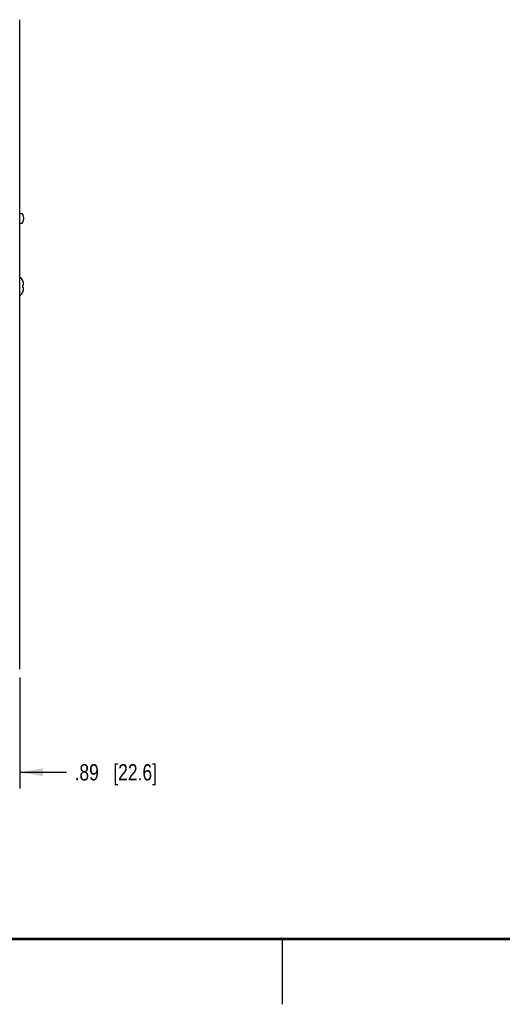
# Model space of a CAD drawing. Header units: inches. Extents: x 0 to 34, y 0 to 22.
# Tile 25 of 37: x 19.2 to 22.9, y 0 to 7.5. Entities that reach past the tile are written whole.
import ezdxf

# ---------------------------------------------------------------- set-up
doc = ezdxf.new("R2010")
doc.units = ezdxf.units.IN
doc.header["$LTSCALE"] = 1.87
doc.header["$MEASUREMENT"] = 0
doc.layers.get('0').update_dxf_attribs({"linetype": 'CONTINUOUS'})
doc.layers.add('3_ALL_AXES', color=7, linetype='CONTINUOUS')
doc.layers.add('DIMENSIONS', color=7, linetype='CONTINUOUS')
doc.styles.get("Standard").update_dxf_attribs({"font": 'txt', "width": 0.8})
doc.dimstyles.new('DIMSTYLE_1', dxfattribs={"dimtxt": 0.125, "dimasz": 0.18, "dimexe": 0.18, "dimexo": 0.0625, "dimgap": 0.09, "dimtad": 0, "dimtih": 1, "dimtoh": 1, "dimlfac": 2, "dimzin": 4, "dimdsep": 46, "dimtxsty": 'STANDARD', "dimblk": '_FILLED', "dimblk1": '_FILLED', "dimblk2": '_FILLED', "dimcen": 0.09, "dimadec": 0, "dimazin": 0, "dimtfac": 1, "dimtofl": 0, "dimtmove": 0, "dimatfit": 3, "dimldrblk": '_FILLED', "dimfxl": 1, "dimtolj": 1, "dimtzin": 4, "dimarcsym": 0})

# ---------------------------------------------------------------- blocks, each defined once
blk = doc.blocks.new('_FILLED')
at = {"color": 0, "linetype": 'BYBLOCK'}
blk.add_solid([(0, 0), (-1, 0.174), (-1, -0.174)], dxfattribs=at)
blk = doc.blocks.new('*D10')
at = {"layer": 'DIMENSIONS', "color": 2, "linetype": 'CONTINUOUS'}
for p, q in [((18.7906, 2.8113), (18.7906, 1.6538)), ((19.2351, 2.5063), (19.2351, 1.6538)), ((18.7906, 1.7788), (18.4306, 1.7788)), ((19.2351, 1.7788), (19.5937, 1.7788))]:
    blk.add_line(p, q, dxfattribs=at)
at = {"layer": 'DIMENSIONS', "color": 2, "linetype": 'CONTINUOUS', "xscale": 0.18, "yscale": 0.18, "zscale": 0.18}
blk.add_blockref('_FILLED', (18.7906, 1.7788), dxfattribs=at)
at = {"layer": 'DIMENSIONS', "color": 2, "linetype": 'CONTINUOUS', "xscale": 0.18, "yscale": 0.18, "zscale": 0.18, "rotation": 180}
blk.add_blockref('_FILLED', (19.2351, 1.7788), dxfattribs=at)
at = {"layer": 'DIMENSIONS', "color": 2, "linetype": 'CONTINUOUS', "insert": (19.6562, 1.8413), "char_height": 0.125, "width": 1.025, "attachment_point": 1, "line_spacing_factor": 0.9}
blk.add_mtext('.89{\\Ftxt.shx;\\W1.000000;\\H0.125000; }[22.6]', dxfattribs=at)

msp = doc.modelspace()

# ---------------------------------------------------------------- linework, layer by layer
at = {"color": 3, "linetype": 'CONTINUOUS'}
msp.add_line((19.23509, 2.56878), (19.23509, 7.54878), dxfattribs=at)
at = {"color": 7, "linetype": 'CONTINUOUS'}
for p, q in [((19.25906, 5.54773), (19.25906, 5.54867)), ((19.25906, 5.51291), (19.26444, 5.51349)), ((19.25906, 5.49465), (19.25906, 5.51291)), ((19.26444, 5.49407), (19.25906, 5.49465)), ((19.25906, 5.4589), (19.25906, 5.45984))]:
    msp.add_line(p, q, dxfattribs=at)
at = {"color": 2, "linetype": 'CONTINUOUS'}
msp.add_line((21.25002, 0), (21.25002, 0.5), dxfattribs=at)
at = {"color": 7, "linetype": 'CONTINUOUS', "const_width": 0.02}
msp.add_lwpolyline([(0.50002, 0.5), (33.50002, 0.5)], dxfattribs=at)
at = {"color": 7, "linetype": 'CONTINUOUS'}
for centre, radius, start, end in [((19.20643, 5.52469), 0.05783, 24.494554, 60.282965), ((19.20423, 5.52353), 0.05993, 16.70484, 23.817268), ((19.13858, 5.50381), 0.12848, 14.791482, 16.710699), ((19.13857, 5.50381), 0.1285, 13.899799, 14.791458), ((19.13855, 5.5038), 0.12852, 13.090042, 13.899799), ((19.13852, 5.5038), 0.12854, 11.594956, 13.089996), ((19.17079, 5.5146), 0.09485, 8.118298, 9.119605), ((19.17074, 5.51459), 0.0949, 7.736699, 8.118341), ((19.17069, 5.51459), 0.09495, 7.109803, 7.736675), ((19.17064, 5.51458), 0.095, 6.63629, 7.10981), ((19.17058, 5.51457), 0.09506, 6.093611, 6.63628), ((19.17051, 5.51456), 0.09513, 5.552239, 6.093603), ((19.17044, 5.51456), 0.0952, 5.067367, 5.552243), ((19.17035, 5.51455), 0.09529, 4.427571, 5.067335), ((19.17027, 5.51454), 0.09537, 4.027386, 4.427602), ((19.17014, 5.51453), 0.09551, 2.969241, 4.027216), ((19.20643, 5.48288), 0.05783, 299.717035, 335.505446), ((19.20456, 5.48391), 0.05958, 336.170899, 338.547448), ((19.2043, 5.48401), 0.05986, 338.54784, 340.921392), ((19.20397, 5.48412), 0.06021, 340.921844, 343.290271), ((19.13858, 5.50376), 0.12848, 343.2893, 345.208067), ((19.13857, 5.50376), 0.1285, 345.20809, 346.106815), ((19.13855, 5.50376), 0.12852, 346.106815, 346.90963), ((19.13852, 5.50377), 0.12854, 346.909676, 348.405044), ((19.17079, 5.49297), 0.09485, 350.880404, 351.940532), ((19.17073, 5.49298), 0.0949, 351.940485, 352.349756), ((19.17068, 5.49298), 0.09496, 352.34978, 352.986507), ((19.17062, 5.49299), 0.09502, 352.986501, 353.479481), ((19.17056, 5.493), 0.09508, 353.479488, 354.017473), ((19.17049, 5.493), 0.09515, 354.017484, 354.563579), ((19.17042, 5.49301), 0.09522, 354.563572, 355.033787), ((19.17034, 5.49302), 0.0953, 355.033819, 355.658826), ((19.17026, 5.49302), 0.09539, 355.658794, 356.037142), ((19.17013, 5.49303), 0.09551, 356.03729, 357.030739)]:
    msp.add_arc(centre, radius, start, end, dxfattribs=at)
for points, knots in [([(19.26444, 5.51349), (19.26457, 5.51399), (19.26506, 5.51596), (19.26538, 5.51797), (19.26551, 5.51948)], [0, 0, 0, 0, 0.2539693, 1, 1, 1, 1]), ([(19.26551, 5.48808), (19.26547, 5.48858), (19.26524, 5.4906), (19.26484, 5.4926), (19.26444, 5.49407)], [0, 0, 0, 0, 0.2466087, 1, 1, 1, 1])]:
    msp.add_open_spline(points, degree=3, knots=knots, dxfattribs=at)
at = {"layer": '3_ALL_AXES', "color": 7, "linetype": 'CONTINUOUS'}
for p, q in [((19.23509, 6.06378), (19.25402, 6.06378)), ((19.23509, 5.98778), (19.25402, 5.98778))]:
    msp.add_line(p, q, dxfattribs=at)
msp.add_arc((19.20759, 6.02578), 0.06, 320.70352, 39.29648, dxfattribs=at)

# ---------------------------------------------------------------- dimensions: what is measured, and where the dimension line sits
at = {"layer": 'DIMENSIONS', "color": 2, "linetype": 'CONTINUOUS'}
dim = msp.add_linear_dim(base=(18.79059, 1.77878), p1=(19.23509, 2.50628), p2=(18.79059, 2.81128), angle=180, dimstyle='DIMSTYLE_1', dxfattribs=at)
dim.commit()
dim.dimension.update_dxf_attribs({"geometry": '*D10', "text_midpoint": (20.16866, 1.77878), "dimtype": 160})

doc.saveas('drawing.dxf')
